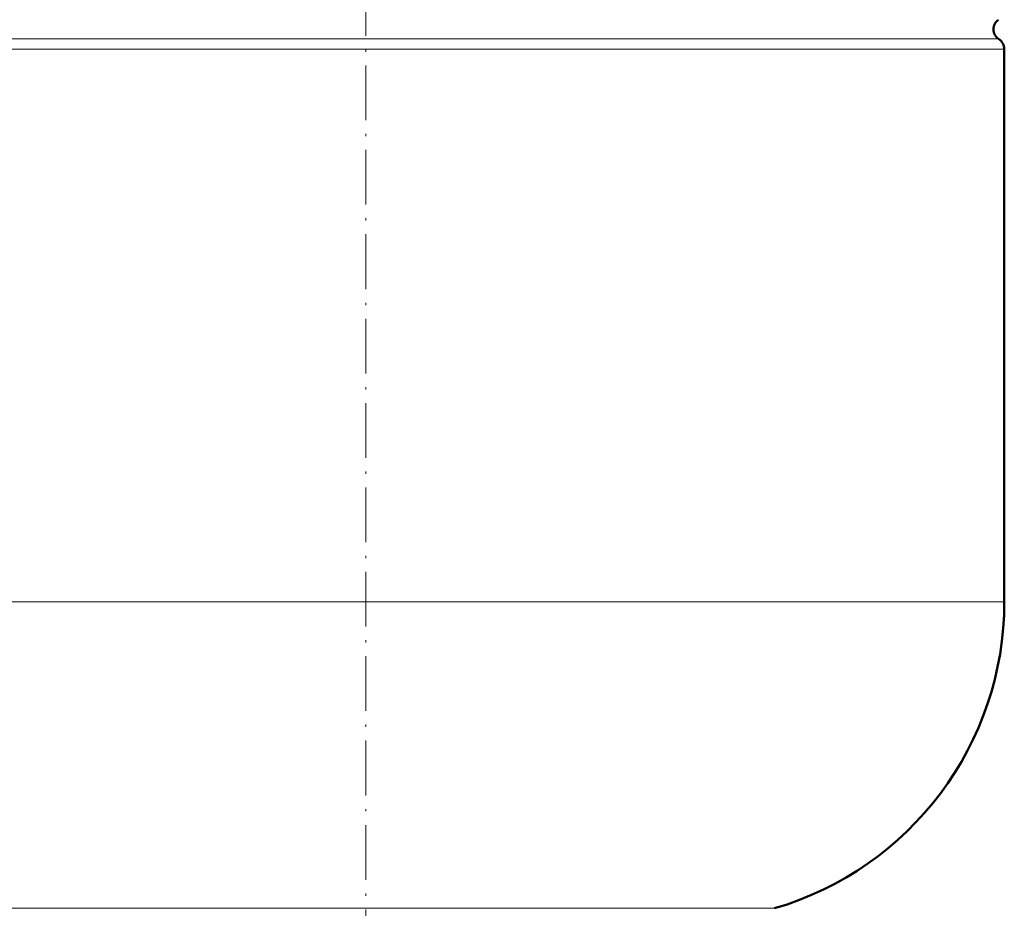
# Model space of a CAD drawing. Extents: x -1438 to 1837, y -1689 to 607.
# Tile 50 of 92: x -567 to -352, y 9 to 204. Entities that reach past the tile are written whole.
import ezdxf

# ---------------------------------------------------------------- set-up
doc = ezdxf.new("R2010")
doc.units = 0
doc.linetypes.add('DASHDOT', pattern=[18.5, 12, -3, 0.5, -3])

msp = doc.modelspace()

# ---------------------------------------------------------------- linework, layer by layer
at = {"color": 7, "linetype": 'DASHDOT', "lineweight": 18}
msp.add_line((-491.55, 471.68), (-491.55, -32.6), dxfattribs=at)
at = {"color": 7, "lineweight": 18}
for p, q in [((-630.3, 200.01), (-352.8, 200.01)), ((-351.55, 197.74), (-631.55, 197.74)), ((-631.55, 76.62), (-351.55, 76.62)), ((-581.15, 9.42), (-491.55, 9.42)), ((-491.55, 9.42), (-401.95, 9.42))]:
    msp.add_line(p, q, dxfattribs=at)
at = {"color": 7, "lineweight": 50}
msp.add_line((-351.55, 197.74), (-351.55, 76.62), dxfattribs=at)
for centre, radius, start, end in [((-351.45, 202.12), 2.5, 122.579, 237.421), ((-354.25, 197.74), 2.7, 0, 57.421), ((-421.55, 76.62), 70, 286.2602, 360)]:
    msp.add_arc(centre, radius, start, end, dxfattribs=at)

doc.saveas('drawing.dxf')
